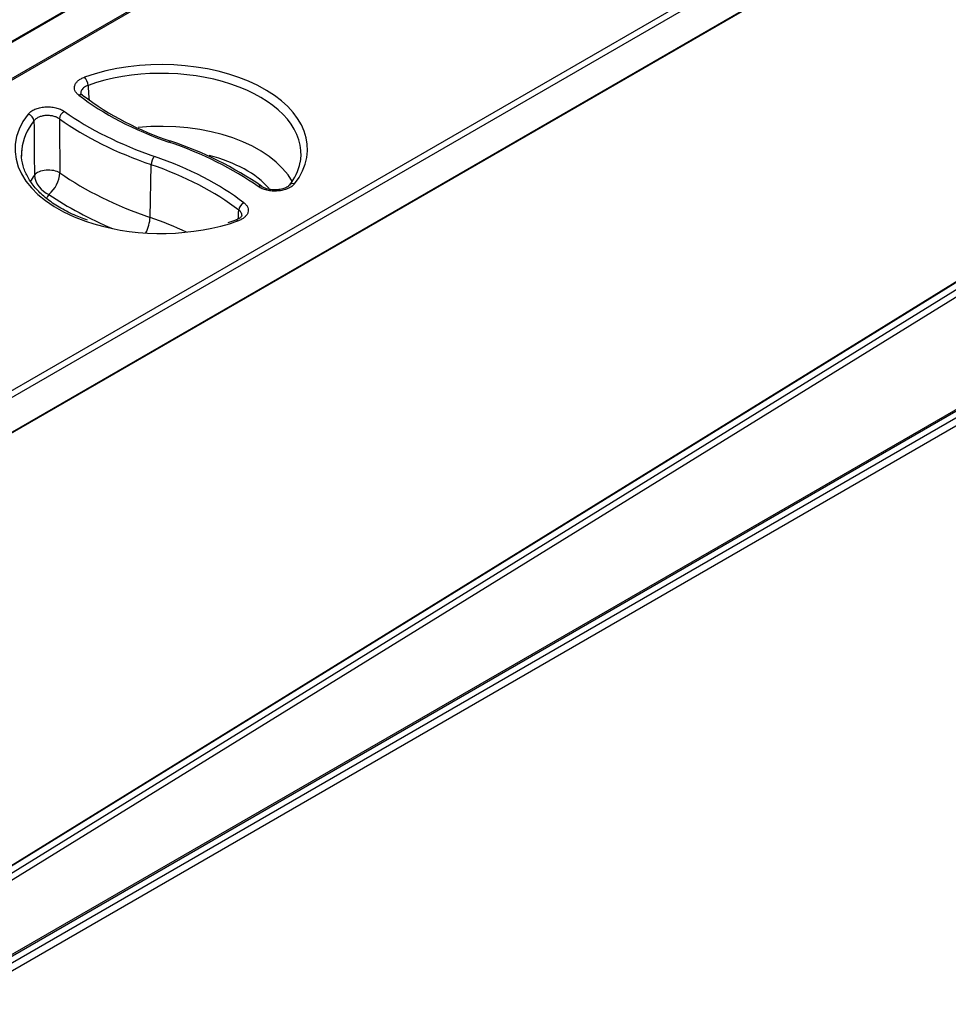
# Model space of a CAD drawing. Header units: millimetres. Extents: x 10 to 281, y 0 to 180.
# Tile 61 of 67: x 248 to 270, y 111 to 134. Entities that reach past the tile are written whole.
import ezdxf

# ---------------------------------------------------------------- set-up
doc = ezdxf.new("R2010")
doc.units = ezdxf.units.MM
doc.layers.add('134.134_BW4_CTM-', color=7, linetype='Continuous')
doc.layers.add('Standard', color=7, linetype='Continuous')

# ---------------------------------------------------------------- blocks, each defined once
blk = doc.blocks.new('SE')
at = {"layer": '134.134_BW4_CTM-', "color": 7, "linetype": 'Continuous'}
for p, q in [((50.256, 57.256), (78.672, 73.661)), ((50.267, 57.281), (78.682, 73.686)), ((80.085, 73.628), (51.744, 57.265)), ((80.135, 73.623), (51.794, 57.26)), ((58.037, 53.656), (86.379, 70.019)), ((86.45, 69.899), (58.108, 53.536)), ((58.098, 52.707), (86.487, 69.098)), ((58.108, 52.732), (86.497, 69.122)), ((56.611, 41.392), (86.593, 59.911)), ((58.179, 42.526), (86.373, 59.941)), ((86.096, 59.942), (58.218, 42.723)), ((58.229, 42.731), (86.35, 60.101)), ((58.234, 42.745), (86.356, 60.115)), ((58.075, 40.394), (91.133, 59.48)), ((91.225, 59.337), (58.16, 40.247)), ((61.74, 57.96), (61.767, 59.185)), ((63.733, 57.9), (63.545, 57.838)), ((56.59, 39.691), (86.659, 57.051)), ((86.679, 57.096), (56.611, 39.736))]:
    blk.add_line(p, q, dxfattribs=at)
for centre, radius, start, end in [((1085.254, 129.44), 1027.234, 183.81872, 183.837674), ((64.479, 66.567), 7.199, 233.2851, 251.754), ((775.717, 64.973), 716.687, 180.381272, 180.482097), ((827.862, 66.597), 768.253, 180.47349, 180.567031), ((59.548, 51.701), 8.463, 55.5177, 71.5554), ((64.036, 59.482), 1.216, 320.6757, 348.5037), ((58.932, 59.043), 0.716, 310.0599, 356.1095), ((59.596, 58.998), 0.543, 185.8748, 248.1183), ((-1099.018, 132.963), 1165.224, 356.307623, 356.317781)]:
    blk.add_arc(centre, radius, start, end, dxfattribs=at)
for centre, major_axis, ratio, start_param, end_param in [((62.001, 59.549), (-3.395, 0), 0.57735, 2.716989, 5.263984), ((62.001, 59.431), (-3.245, 0), 0.57735, 3.116897, 5.263984), ((60.222, 61.096), (0.05, -0.141), 0.427882, 0.912793, 2.448683), ((60.084, 60.677), (-0.092, -0.119), 0.654006, 3.208499, 4.009838), ((65.9, 63.309), (-7.261, 0), 0.57735, 0.641849, 1.032356), ((60.084, 60.677), (-0.092, -0.119), 0.654006, 3.106935, 3.208499), ((62.001, 59.549), (3.395, 0), 0.57735, 2.716024, 4.16748), ((58.909, 60.235), (0.118, -0.093), 0.743669, 0.56336, 2.09925), ((59.752, 60.299), (-0.087, -0.122), 0.633039, 3.98335, 5.51924), ((65.93, 63.327), (-7.969, 0), 0.57735, 0.683589, 1.032356), ((62.001, 59.431), (3.245, 0), 0.57735, 2.716024, 3.086009), ((65.93, 63.209), (-8.118, 0), 0.57735, 0.683589, 1.032356), ((62.001, 58.231), (-3.194, 0), 0.57735, 3.447827, 4.881826), ((62.176, 59.588), (-0.049, -0.142), 0.418697, 3.141116, 3.830586), ((58.09, 55.761), (7.969, 0), 0.57735, 0.686673, 1.032356), ((62.001, 59.431), (3.245, 0), 0.57735, 3.086009, 3.166288), ((61.844, 59.255), (0.049, 0.142), 0.418697, 0.688993, 2.224883), ((58.12, 55.778), (7.261, 0), 0.57735, 0.645461, 1.032356), ((62.001, 57.916), (-2.794, 0), 0.57735, 3.602713, 4.301955), ((62.001, 59.431), (-3.245, 0), 0.57735, 3.031684, 3.116897), ((59.378, 58.875), (-0.35, -0.004), 0.521766, 3.829627, 5.879377), ((65.93, 62.009), (-8.17, 0), 0.57735, 0.693446, 1.032356), ((58.12, 55.66), (7.111, 0), 0.57735, 0.645461, 1.032356), ((62.001, 58.231), (3.194, 0), 0.57735, -3.537982, -3.448536), ((65.094, 58.619), (0.118, -0.092), 0.743993, 2.098323, 3.149401), ((64.253, 58.555), (-0.086, -0.123), 0.631445, 3.139588, 3.981475), ((65.094, 58.619), (0.118, -0.092), 0.743993, 3.149401, 3.182534), ((62.001, 57.916), (2.794, 0), 0.57735, -3.508406, -3.440566), ((65.93, 61.694), (-8.569, 0), 0.57735, 0.703202, 0.939052), ((63.92, 58.177), (0.091, 0.119), 0.652236, 0.86587, 2.40176), ((62.001, 59.549), (3.395, 0), 0.57735, 4.16748, 5.197083), ((61.535, 57.773), (0.13, 0.378), 0.418697, 4.3858, 5.366475), ((58.12, 54.46), (7.06, 0), 0.57735, 0.886264, 1.032356), ((62.001, 59.549), (3.395, 0), 0.57735, -1.086103, -1.017976), ((63.784, 57.758), (0.05, -0.141), 0.428733, 2.448312, 3.144672)]:
    blk.add_ellipse(centre, major_axis=major_axis, ratio=ratio, start_param=start_param, end_param=end_param, dxfattribs=at)
for points, knots in [([(60.084, 60.8), (60.063, 60.816), (60.045, 60.833), (60.016, 60.869), (60.005, 60.888), (59.989, 60.927), (59.985, 60.947), (59.984, 60.987), (59.987, 61.007), (59.996, 61.036), (60, 61.046), (60.01, 61.065), (60.016, 61.075), (60.036, 61.102), (60.053, 61.12), (60.092, 61.153), (60.115, 61.168), (60.165, 61.195), (60.192, 61.208), (60.222, 61.218)], [0, 0, 0, 0, 0.125, 0.125, 0.25, 0.25, 0.375, 0.375, 0.5, 0.5, 0.5625, 0.5625, 0.625, 0.625, 0.75, 0.75, 0.875, 0.875, 1, 1, 1, 1]), ([(60.301, 61.026), (60.28, 61.019), (60.261, 61.011), (60.226, 60.992), (60.21, 60.982), (60.182, 60.959), (60.171, 60.947), (60.152, 60.921), (60.145, 60.908), (60.136, 60.88), (60.134, 60.866), (60.134, 60.851), (60.134, 60.85), (60.134, 60.849)], [0, 0, 0, 0, 0.19705, 0.19705, 0.3941, 0.3941, 0.591151, 0.591151, 0.788201, 0.788201, 0.985251, 0.985251, 1, 1, 1, 1]), ([(60.18, 60.796), (60.169, 60.804), (60.14, 60.825), (60.135, 60.843), (60.135, 60.847), (60.135, 60.849)], [0, 0, 0, 0, 0.26366, 0.763507, 1, 1, 1, 1]), ([(58.909, 60.358), (58.927, 60.38), (58.949, 60.401), (58.989, 60.43), (59.003, 60.439), (59.034, 60.456), (59.066, 60.471), (59.102, 60.485), (59.139, 60.497), (59.158, 60.502), (59.217, 60.516), (59.258, 60.522), (59.342, 60.528), (59.384, 60.528), (59.447, 60.524), (59.468, 60.521), (59.51, 60.515), (59.55, 60.508), (59.588, 60.497), (59.625, 60.485), (59.643, 60.479), (59.694, 60.457), (59.725, 60.44), (59.752, 60.421)], [0, 0, 0, 0, 0.125, 0.125, 0.1875, 0.1875, 0.25, 0.3125, 0.3125, 0.375, 0.375, 0.5, 0.5, 0.625, 0.625, 0.6875, 0.6875, 0.75, 0.8125, 0.8125, 0.875, 0.875, 1, 1, 1, 1]), ([(59.635, 60.248), (59.617, 60.262), (59.595, 60.274), (59.559, 60.29), (59.547, 60.295), (59.521, 60.304), (59.494, 60.312), (59.466, 60.317), (59.437, 60.322), (59.422, 60.324), (59.378, 60.327), (59.349, 60.327), (59.289, 60.323), (59.261, 60.318), (59.22, 60.308), (59.206, 60.305), (59.18, 60.296), (59.168, 60.291), (59.132, 60.275), (59.111, 60.263), (59.073, 60.235), (59.058, 60.22), (59.046, 60.204)], [0, 0, 0, 0, 0.125, 0.125, 0.1875, 0.1875, 0.25, 0.3125, 0.3125, 0.375, 0.375, 0.5, 0.5, 0.625, 0.625, 0.6875, 0.6875, 0.75, 0.75, 0.875, 0.875, 1, 1, 1, 1]), ([(60.29, 57.896), (60.172, 57.938), (59.951, 58.02), (59.623, 58.193), (59.33, 58.395), (59.092, 58.618), (58.915, 58.855), (58.802, 59.098), (58.75, 59.326), (58.762, 59.458), (58.768, 59.521)], [0, 0, 0, 0, 0.108112, 0.240785, 0.373187, 0.505472, 0.637928, 0.771328, 0.906893, 1, 1, 1, 1]), ([(65.094, 58.741), (65.077, 58.719), (65.055, 58.698), (65.015, 58.67), (65.001, 58.661), (64.97, 58.644), (64.938, 58.628), (64.902, 58.615), (64.866, 58.603), (64.846, 58.597), (64.787, 58.584), (64.747, 58.577), (64.662, 58.571), (64.62, 58.571), (64.557, 58.575), (64.536, 58.578), (64.495, 58.584), (64.455, 58.591), (64.417, 58.602), (64.38, 58.613), (64.361, 58.62), (64.31, 58.642), (64.28, 58.658), (64.253, 58.677)], [0, 0, 0, 0, 0.125, 0.125, 0.1875, 0.1875, 0.25, 0.3125, 0.3125, 0.375, 0.375, 0.5, 0.5, 0.625, 0.625, 0.6875, 0.6875, 0.75, 0.8125, 0.8125, 0.875, 0.875, 1, 1, 1, 1]), ([(64.972, 58.709), (64.968, 58.703), (64.957, 58.688), (64.895, 58.647), (64.795, 58.613), (64.667, 58.595), (64.532, 58.603), (64.419, 58.632), (64.354, 58.664), (64.34, 58.677), (64.339, 58.677)], [0, 0, 0, 0, 0.082695, 0.222644, 0.371744, 0.52915, 0.692296, 0.855053, 0.995869, 1, 1, 1, 1]), ([(63.92, 58.3), (63.941, 58.284), (63.959, 58.267), (63.989, 58.23), (64, 58.211), (64.016, 58.172), (64.02, 58.153), (64.022, 58.112), (64.019, 58.092), (64.009, 58.063), (64.005, 58.053), (63.995, 58.034), (63.989, 58.025), (63.969, 57.997), (63.953, 57.979), (63.914, 57.946), (63.891, 57.931), (63.841, 57.904), (63.813, 57.891), (63.784, 57.881)], [0, 0, 0, 0, 0.125, 0.125, 0.25, 0.25, 0.375, 0.375, 0.5, 0.5, 0.5625, 0.5625, 0.625, 0.625, 0.75, 0.75, 0.875, 0.875, 1, 1, 1, 1]), ([(63.871, 58.002), (63.871, 58.006), (63.871, 58.01), (63.871, 58.028), (63.868, 58.042), (63.857, 58.069), (63.848, 58.082), (63.828, 58.107), (63.815, 58.119), (63.801, 58.13)], [0, 0, 0, 0, 0.086536, 0.086536, 0.391024, 0.391024, 0.695512, 0.695512, 1, 1, 1, 1]), ([(63.87, 58.002), (63.87, 58.001), (63.871, 57.996), (63.856, 57.97), (63.803, 57.927), (63.754, 57.909), (63.731, 57.901)], [0, 0, 0, 0, 0.160148, 0.50699, 0.800952, 1, 1, 1, 1])]:
    blk.add_open_spline(points, degree=3, knots=knots, dxfattribs=at)

msp = doc.modelspace()

# ---------------------------------------------------------------- block references
at = {"layer": 'Standard', "color": 7}
msp.add_blockref('SE', (189.432, 71.3356), dxfattribs=at)

doc.saveas('drawing.dxf')
